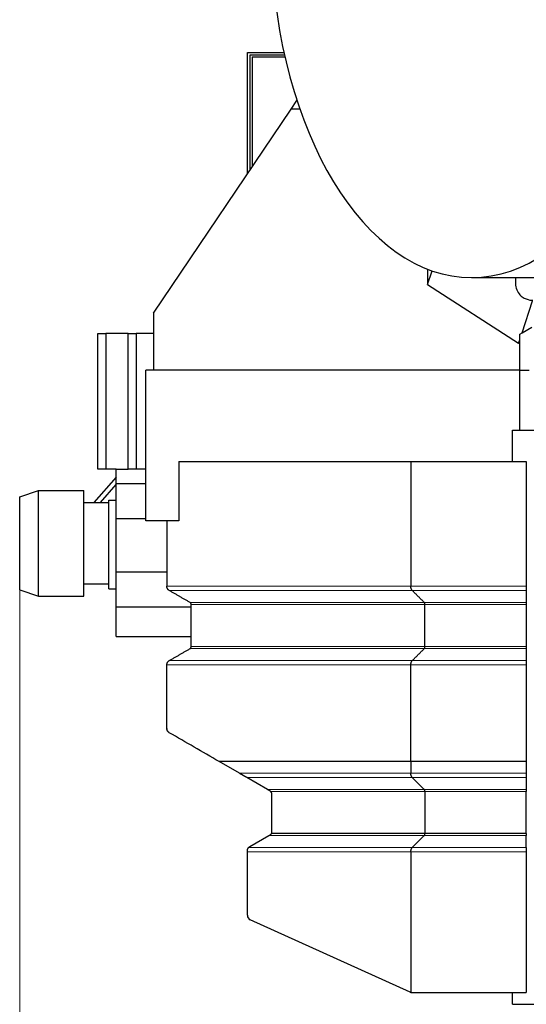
# Model space of a CAD drawing. Header units: inches. Extents: x 0 to 23760, y -13 to 16800.
# Tile 90 of 256: x 1028 to 1651, y 12963 to 14174. Entities that reach past the tile are written whole.
import ezdxf

# ---------------------------------------------------------------- set-up
doc = ezdxf.new("R2010")
doc.units = ezdxf.units.IN
doc.layers.add('1', color=7, linetype='Continuous', true_color=0xffffff)
doc.layers.add('254', color=7, linetype='Continuous', true_color=0xffffff)
doc.styles.add('latin_extended', font='simplex.shx')
doc.dimstyles.get("Standard").update_dxf_attribs({"dimtxt": 0.18, "dimasz": 0.18, "dimexe": 0.18, "dimexo": 0.0625, "dimgap": 0.09, "dimtad": 0, "dimtih": 1, "dimtoh": 1, "dimdec": 4, "dimzin": 0, "dimdsep": 46, "dimtxsty": 'Standard', "dimcen": 0.09, "dimadec": 0, "dimazin": 0, "dimtfac": 1, "dimtdec": 4, "dimtofl": 0, "dimtmove": 0, "dimatfit": 3, "dimfxl": 1, "dimtolj": 1, "dimtzin": 0, "dimarcsym": 0})

# ---------------------------------------------------------------- blocks, each defined once
blk = doc.blocks.new('_U5')
at = {"layer": '254', "color": 3, "linetype": 'Continuous', "lineweight": 13, "transparency": 16777216}
for p, q in [((8914, 13844.8), (8914, 9822.4)), ((1028, 13489.8), (1028, 9822.4)), ((1168, 9862.4), (8774, 9862.4))]:
    blk.add_line(p, q, dxfattribs=at)
at = {"layer": '254', "color": 3, "transparency": 16777216}
for points in [[(1168, 9885.7), (1168, 9839.1), (1028, 9862.4)], [(8774, 9839.1), (8774, 9885.7), (8914, 9862.4)]]:
    blk.add_solid(points, dxfattribs=at)
at = {"layer": 'Defpoints', "color": 0, "transparency": 16777216}
for p in [(8914, 13884.8), (1028, 13529.8), (8914, 9862.4)]:
    blk.add_point(p, dxfattribs=at)
at = {"layer": '254', "color": 2, "lineweight": 13, "transparency": 16777216, "insert": (4727.7, 10072.4), "char_height": 140, "attachment_point": 1, "style": 'latin_extended'}
blk.add_mtext('\\A1;7886', dxfattribs=at)

msp = doc.modelspace()

# ---------------------------------------------------------------- linework, layer by layer
at = {"layer": '1', "color": 2, "linetype": 'Continuous', "lineweight": 25}
for p, q in [((1308.021, 13984.075), (1308.021, 14133.301)), ((1308.021, 14133.301), (1353.057, 14133.301)), ((1311.021, 14130.301), (1311.021, 13988.519)), ((1353.722, 14130.301), (1311.021, 14130.301)), ((1314.021, 14128.177), (1354.205, 14128.177)), ((1314.021, 14128.177), (1314.021, 13992.969)), ((1361.795, 14063.802), (1368.98, 14074.454)), ((1192.501, 13812.813), (1361.795, 14063.802)), ((1372.567, 14063.802), (1361.795, 14063.802)), ((1529.537, 13867.007), (1529.537, 13847.978)), ((1529.537, 13847.978), (1535.149, 13864.925)), ((1583.705, 13856.518), (1824.535, 13856.518)), ((1529.537, 13847.978), (1641.552, 13775.746)), ((1645.799, 13788.572), (1658.782, 13827.777)), ((1192.501, 13812.813), (1192.501, 13742.802)), ((1645.799, 13788.572), (1658.003, 13795.618)), ((1124.021, 13787.802), (1134.021, 13787.802)), ((1124.021, 13620.802), (1124.021, 13787.802)), ((1161.377, 13787.802), (1134.021, 13787.802)), ((1134.021, 13787.802), (1134.021, 13620.802)), ((1161.377, 13787.802), (1171.377, 13787.802)), ((1161.377, 13620.802), (1161.377, 13787.802)), ((1192.501, 13787.802), (1171.377, 13787.802)), ((1171.377, 13787.802), (1171.377, 13620.802)), ((1643.001, 13786.956), (1645.799, 13788.572)), ((1643.001, 13780.122), (1643.001, 13786.956)), ((1641.552, 13775.746), (1643.001, 13780.122)), ((1641.552, 13775.746), (1643.001, 13777.186)), ((1643.001, 13777.186), (1643.001, 13780.122)), ((1643.001, 13742.802), (1643.001, 13777.186)), ((1183.001, 13557.302), (1183.001, 13742.802)), ((1643.001, 13742.802), (1183.001, 13742.802)), ((1643.001, 13668.803), (1643.001, 13742.802)), ((1654.415, 13742.302), (1643.001, 13742.302)), ((1634.001, 13668.801), (2210.001, 13668.801)), ((1634.001, 13630.291), (1634.001, 13668.801)), ((1223.538, 13630.302), (1223.538, 13557.302)), ((1223.538, 13630.302), (1509.057, 13630.302)), ((1509.057, 13630.302), (1651.001, 13630.302)), ((1509.057, 13630.302), (1509.057, 13476.898)), ((1651.001, 13630.302), (1651.001, 13476.898)), ((1146.522, 13611.086), (1119.384, 13579.804)), ((1134.021, 13620.802), (1124.021, 13620.802)), ((1146.521, 13620.802), (1134.021, 13620.802)), ((1146.521, 13603.262), (1146.521, 13620.802)), ((1146.521, 13620.802), (1161.377, 13620.802)), ((1171.377, 13620.802), (1161.377, 13620.802)), ((1183.001, 13620.802), (1171.377, 13620.802)), ((1127.327, 13579.803), (1146.521, 13601.928)), ((1146.521, 13582.802), (1146.521, 13603.262)), ((1146.521, 13603.262), (1183.002, 13603.262)), ((1028.021, 13586.882), (1051.021, 13594.802)), ((1028.021, 13472.721), (1028.021, 13586.882)), ((1051.021, 13464.802), (1051.021, 13594.802)), ((1051.021, 13594.802), (1107.021, 13594.802)), ((1051.021, 13464.802), (1051.021, 13594.802)), ((1107.021, 13464.802), (1107.021, 13594.802)), ((1107.021, 13579.802), (1137.521, 13579.802)), ((1137.521, 13582.802), (1146.521, 13582.802)), ((1137.521, 13473.802), (1137.521, 13582.802)), ((1146.521, 13583.084), (1146.276, 13582.802)), ((1146.521, 13569.302), (1146.521, 13582.802)), ((1146.521, 13560.302), (1146.521, 13569.302)), ((1146.521, 13560.302), (1183.002, 13560.302)), ((1146.521, 13494.802), (1146.521, 13560.302)), ((1223.538, 13557.302), (1183.001, 13557.302)), ((1209.001, 13557.302), (1209.001, 13476.898)), ((1146.521, 13494.802), (1209, 13494.802)), ((1146.521, 13485.802), (1146.521, 13494.802)), ((1107.021, 13479.802), (1137.521, 13479.802)), ((1146.521, 13473.802), (1146.521, 13485.802)), ((1028.021, 13472.721), (1051.021, 13464.802)), ((1137.521, 13473.802), (1146.521, 13473.802)), ((1146.521, 13451.842), (1146.521, 13473.802)), ((1651.001, 13476.898), (1651.001, 13471.702)), ((1051.021, 13464.802), (1107.021, 13464.802)), ((1239.001, 13402.845), (1239.001, 13454.381)), ((1526.378, 13402.845), (1526.378, 13454.381)), ((1651.001, 13456.979), (1651.001, 13454.381)), ((1651.001, 13454.381), (1651.001, 13402.845)), ((1146.521, 13451.842), (1239, 13451.842)), ((1146.521, 13415.252), (1146.521, 13451.842)), ((1146.521, 13415.252), (1239, 13415.252)), ((1651.001, 13385.525), (1651.001, 13380.329)), ((1298.27, 13246.893), (1273.232, 13261.388)), ((1509.057, 13261.388), (1509.057, 13246.893)), ((1651.001, 13264.867), (1651.001, 13261.388)), ((1651.001, 13261.388), (1651.001, 13246.893)), ((1332.669, 13226.979), (1307.238, 13241.702)), ((1525.512, 13226.979), (1510.789, 13241.702)), ((1651.001, 13246.893), (1651.001, 13241.702)), ((1651.001, 13241.702), (1651.001, 13226.979)), ((1526.378, 13224.381), (1526.378, 13172.845)), ((1651.001, 13226.979), (1651.001, 13224.381)), ((1651.001, 13172.845), (1651.001, 13224.381)), ((1338.001, 13174.086), (1338.001, 13222.163)), ((1311.001, 13156.766), (1334.352, 13170.247)), ((1526.378, 13172.845), (1337.732, 13172.845)), ((1525.512, 13170.247), (1510.789, 13155.525)), ((1651.001, 13172.845), (1526.378, 13172.845)), ((1651.001, 13172.845), (1651.001, 13170.247)), ((1651.001, 13155.525), (1651.001, 13170.247)), ((1651.001, 13155.525), (1651.001, 13150.329)), ((1308.001, 13072.237), (1308.001, 13150.329)), ((1509.057, 13150.329), (1509.057, 12977.516)), ((1651.001, 13150.329), (1651.001, 12977.302)), ((1508.175, 12977.835), (1311.529, 13066.77)), ((1510.648, 12977.302), (1651.001, 12977.302)), ((1634.001, 12962.802), (1634.001, 12977.308)), ((1634.001, 12962.802), (2346.001, 12962.802))]:
    msp.add_line(p, q, dxfattribs=at)
at = {"layer": '1', "color": 110, "linetype": 'Continuous', "lineweight": 13}
for p, q in [((1510.789, 13471.702), (1212.001, 13471.702)), ((1651.001, 13471.702), (1510.789, 13471.702)), ((1525.512, 13456.979), (1237.501, 13456.979)), ((1526.378, 13454.381), (1239.001, 13454.381)), ((1651.001, 13456.979), (1525.512, 13456.979)), ((1651.001, 13454.381), (1526.378, 13454.381)), ((1525.511, 13400.247), (1237.5, 13400.247)), ((1526.378, 13402.845), (1239.001, 13402.845)), ((1651.001, 13400.247), (1525.511, 13400.247)), ((1651.001, 13402.845), (1526.378, 13402.845)), ((1510.789, 13385.525), (1212.001, 13385.525)), ((1651.001, 13385.525), (1510.789, 13385.525)), ((1509.057, 13380.329), (1209.001, 13380.329)), ((1651.001, 13380.329), (1509.057, 13380.329)), ((1509.057, 13246.893), (1298.27, 13246.893)), ((1510.789, 13241.702), (1307.238, 13241.702)), ((1651.001, 13246.893), (1509.057, 13246.893)), ((1651.001, 13241.702), (1510.789, 13241.702)), ((1525.512, 13226.979), (1332.669, 13226.979)), ((1526.378, 13224.381), (1337.021, 13224.381)), ((1651.001, 13226.979), (1525.512, 13226.979)), ((1651.001, 13224.381), (1526.378, 13224.381)), ((1525.512, 13170.247), (1334.352, 13170.247)), ((1651.001, 13170.247), (1525.512, 13170.247)), ((1510.789, 13155.525), (1309.489, 13155.525)), ((1651.001, 13155.525), (1510.789, 13155.525)), ((1308.001, 13150.329), (1509.057, 13150.329)), ((1509.057, 13150.329), (1651.001, 13150.329))]:
    msp.add_line(p, q, dxfattribs=at)
at = {"layer": '1', "color": 2, "linetype": 'Continuous', "lineweight": 25}
for centre, radius, start, end in [((1215.001, 13302.031), 6, 180, 193.038234), ((1335.001, 13222.163), 3, 47.686056, 59.932987), ((1335.001, 13222.163), 3, 0, 47.68667), ((1335.001, 13174.086), 3, 323.719688, 335.564063), ((1314.001, 13151.57), 6, 138.762188, 153.490313), ((1314.001, 13151.57), 6, 120, 138.761732), ((1314.001, 13072.237), 6, 180, 245.664601), ((1510.648, 12983.302), 6, 254.626731, 270)]:
    msp.add_arc(centre, radius, start, end, dxfattribs=at)
for centre, major_axis, ratio, start_param, end_param in [((1583.705, 14287.018), (0, 430.5), 0.57357644, 0.11095348, 6.17223182), ((1335.001, 13174.086), (-3, 0), 1, 2.71511436, 3.14159265), ((1510.648, 12983.302), (-6, 0), 1, 1.14606349, 1.30248217)]:
    msp.add_ellipse(centre, major_axis=major_axis, ratio=ratio, start_param=start_param, end_param=end_param, dxfattribs=at)
for points, knots in [([(1637.662, 13856.418), (1637.535, 13854.578), (1637.451, 13850.063), (1638.407, 13843.05), (1641.406, 13836.865), (1646.273, 13832.236), (1652.592, 13829.353), (1656.698, 13828.49), (1659.112, 13828.826)], [0, 0, 0, 0, 0.09957336, 0.25092734, 0.41879094, 0.54095075, 0.69817952, 1, 1, 1, 1]), ([(1211.995, 13296.839), (1211.826, 13296.937), (1211.659, 13297.044), (1211.33, 13297.281), (1211.168, 13297.411), (1210.929, 13297.624), (1210.85, 13297.698), (1210.694, 13297.853), (1210.616, 13297.934), (1210.463, 13298.104), (1210.388, 13298.193), (1210.276, 13298.334), (1210.238, 13298.382), (1210.165, 13298.48), (1210.128, 13298.53), (1210.021, 13298.683), (1209.95, 13298.79), (1209.814, 13299.013), (1209.748, 13299.129), (1209.652, 13299.312), (1209.621, 13299.374), (1209.56, 13299.502), (1209.53, 13299.567), (1209.443, 13299.766), (1209.389, 13299.904), (1209.288, 13300.19), (1209.242, 13300.339), (1209.181, 13300.572), (1209.161, 13300.652), (1209.134, 13300.774), (1209.126, 13300.815), (1209.109, 13300.897), (1209.101, 13300.939), (1209.064, 13301.146), (1209.041, 13301.315), (1209.01, 13301.66), (1209.002, 13301.835), (1209.001, 13302.014)], [0, 0, 0, 0, 0.125, 0.125, 0.25, 0.25, 0.3125, 0.3125, 0.375, 0.375, 0.4375, 0.4375, 0.46875, 0.46875, 0.5, 0.5, 0.5625, 0.5625, 0.625, 0.625, 0.65625, 0.65625, 0.6875, 0.6875, 0.75, 0.75, 0.8125, 0.8125, 0.84375, 0.84375, 0.859375, 0.859375, 0.875, 0.875, 0.9375, 0.9375, 1, 1, 1, 1]), ([(1509.057, 13261.388), (1481.286, 13261.388), (1453.515, 13261.388), (1397.974, 13261.388), (1370.203, 13261.388), (1319.365, 13261.388), (1296.299, 13261.388), (1273.232, 13261.388)], [0, 0, 0, 0, 0.3532817, 0.3532817, 0.7065634, 0.7065634, 1, 1, 1, 1]), ([(1651.001, 13261.388), (1627.344, 13261.388), (1603.686, 13261.388), (1568.201, 13261.388), (1556.372, 13261.388), (1532.715, 13261.388), (1520.886, 13261.388), (1509.057, 13261.388)], [0, 0, 0, 0, 0.5, 0.5, 0.75, 0.75, 1, 1, 1, 1]), ([(1307.238, 13241.702), (1307.172, 13241.74), (1307.107, 13241.778), (1306.975, 13241.854), (1306.909, 13241.892), (1306.778, 13241.968), (1306.712, 13242.006), (1306.613, 13242.063), (1306.58, 13242.083), (1306.514, 13242.121), (1306.481, 13242.14), (1306.383, 13242.196), (1306.319, 13242.233), (1306.192, 13242.307), (1306.129, 13242.343), (1305.942, 13242.451), (1305.82, 13242.522), (1305.67, 13242.609), (1305.64, 13242.626), (1305.581, 13242.661), (1305.551, 13242.678), (1305.462, 13242.729), (1305.404, 13242.763), (1305.231, 13242.863), (1305.119, 13242.928), (1304.898, 13243.056), (1304.789, 13243.119), (1304.575, 13243.243), (1304.47, 13243.304), (1304.159, 13243.484), (1303.957, 13243.601), (1303.562, 13243.83), (1303.368, 13243.942), (1302.988, 13244.162), (1302.802, 13244.27), (1302.437, 13244.481), (1302.258, 13244.584), (1301.906, 13244.788), (1301.733, 13244.888), (1301.392, 13245.086), (1301.224, 13245.183), (1300.727, 13245.471), (1300.404, 13245.658), (1299.772, 13246.024), (1299.464, 13246.202), (1298.858, 13246.553), (1298.562, 13246.724), (1298.27, 13246.893)], [0, 0, 0, 0, 0.015625, 0.015625, 0.03125, 0.03125, 0.046875, 0.046875, 0.0546875, 0.0546875, 0.0625, 0.0625, 0.078125, 0.078125, 0.09375, 0.09375, 0.125, 0.125, 0.1328125, 0.1328125, 0.140625, 0.140625, 0.15625, 0.15625, 0.1875, 0.1875, 0.21875, 0.21875, 0.25, 0.25, 0.3125, 0.3125, 0.375, 0.375, 0.4375, 0.4375, 0.5, 0.5, 0.5625, 0.5625, 0.625, 0.625, 0.75, 0.75, 0.875, 0.875, 1, 1, 1, 1]), ([(1336.504, 13224.759), (1336.377, 13224.832), (1336.248, 13224.907), (1335.986, 13225.059), (1335.852, 13225.137), (1335.578, 13225.295), (1335.438, 13225.376), (1335.222, 13225.501), (1335.15, 13225.543), (1335.002, 13225.629), (1334.927, 13225.672), (1334.775, 13225.76), (1334.698, 13225.805), (1334.541, 13225.896), (1334.461, 13225.942), (1334.298, 13226.036), (1334.215, 13226.084), (1334.045, 13226.182), (1333.958, 13226.233), (1333.78, 13226.336), (1333.688, 13226.389), (1333.57, 13226.457), (1333.546, 13226.471), (1333.498, 13226.499), (1333.474, 13226.513), (1333.401, 13226.555), (1333.352, 13226.584), (1333.252, 13226.642), (1333.201, 13226.671), (1333.099, 13226.731), (1333.046, 13226.761), (1332.979, 13226.8), (1332.966, 13226.807), (1332.939, 13226.823), (1332.925, 13226.831), (1332.884, 13226.854), (1332.857, 13226.87), (1332.776, 13226.917), (1332.722, 13226.948), (1332.669, 13226.979)], [0, 0, 0, 0, 0.125, 0.125, 0.25, 0.25, 0.375, 0.375, 0.4375, 0.4375, 0.5, 0.5, 0.5625, 0.5625, 0.625, 0.625, 0.6875, 0.6875, 0.75, 0.75, 0.8125, 0.8125, 0.828125, 0.828125, 0.84375, 0.84375, 0.875, 0.875, 0.90625, 0.90625, 0.9375, 0.9375, 0.9453125, 0.9453125, 0.953125, 0.953125, 0.96875, 0.96875, 1, 1, 1, 1]), ([(1337.021, 13224.381), (1336.94, 13224.455), (1336.856, 13224.523), (1336.683, 13224.649), (1336.595, 13224.707), (1336.504, 13224.759)], [0, 0, 0, 0, 0.5, 0.5, 1, 1, 1, 1]), ([(1334.352, 13170.247), (1334.404, 13170.278), (1334.457, 13170.308), (1334.563, 13170.369), (1334.616, 13170.4), (1334.696, 13170.446), (1334.722, 13170.461), (1334.774, 13170.491), (1334.8, 13170.506), (1334.877, 13170.551), (1334.928, 13170.58), (1335.027, 13170.637), (1335.076, 13170.665), (1335.148, 13170.707), (1335.172, 13170.721), (1335.22, 13170.748), (1335.243, 13170.762), (1335.36, 13170.829), (1335.45, 13170.881), (1335.625, 13170.982), (1335.709, 13171.031), (1335.876, 13171.127), (1335.957, 13171.174), (1336.117, 13171.266), (1336.195, 13171.312), (1336.35, 13171.401), (1336.426, 13171.445), (1336.501, 13171.488)], [0, 0, 0, 0, 0.0625, 0.0625, 0.125, 0.125, 0.15625, 0.15625, 0.1875, 0.1875, 0.25, 0.25, 0.3125, 0.3125, 0.34375, 0.34375, 0.375, 0.375, 0.5, 0.5, 0.625, 0.625, 0.75, 0.75, 0.875, 0.875, 1, 1, 1, 1]), ([(1336.501, 13171.488), (1336.624, 13171.559), (1336.745, 13171.641), (1336.98, 13171.826), (1337.093, 13171.93), (1337.253, 13172.102), (1337.305, 13172.163), (1337.379, 13172.257), (1337.403, 13172.289), (1337.451, 13172.354), (1337.474, 13172.387), (1337.586, 13172.555), (1337.665, 13172.697), (1337.732, 13172.845)], [0, 0, 0, 0, 0.25, 0.25, 0.5, 0.5, 0.625, 0.625, 0.6875, 0.6875, 0.75, 0.75, 1, 1, 1, 1]), ([(1308.001, 13151.57), (1308.001, 13151.78), (1308.012, 13151.986), (1308.054, 13152.392), (1308.085, 13152.591), (1308.166, 13152.98), (1308.215, 13153.17), (1308.288, 13153.403), (1308.303, 13153.449), (1308.334, 13153.54), (1308.35, 13153.586), (1308.399, 13153.72), (1308.434, 13153.808), (1308.542, 13154.065), (1308.619, 13154.228), (1308.783, 13154.537), (1308.869, 13154.683), (1309.002, 13154.888), (1309.046, 13154.954), (1309.114, 13155.05), (1309.136, 13155.082), (1309.181, 13155.143), (1309.204, 13155.174), (1309.316, 13155.321), (1309.404, 13155.428), (1309.489, 13155.525)], [0, 0, 0, 0, 0.125, 0.125, 0.25, 0.25, 0.375, 0.375, 0.40625, 0.40625, 0.4375, 0.4375, 0.5, 0.5, 0.625, 0.625, 0.75, 0.75, 0.8125, 0.8125, 0.84375, 0.84375, 0.875, 0.875, 1, 1, 1, 1]), ([(1308.001, 13150.329), (1308.001, 13150.543), (1308.001, 13150.754), (1308.001, 13151.064), (1308.001, 13151.167), (1308.001, 13151.319), (1308.001, 13151.37), (1308.001, 13151.47), (1308.001, 13151.52), (1308.001, 13151.57)], [0, 0, 0, 0, 0.5, 0.5, 0.75, 0.75, 0.875, 0.875, 1, 1, 1, 1])]:
    msp.add_open_spline(points, degree=3, knots=knots, dxfattribs=at)
at = {"layer": '1', "color": 110, "linetype": 'Continuous', "lineweight": 13}
for points in [[(1209.001, 13476.898), (1509.057, 13476.898)], [(1509.057, 13476.898), (1651.001, 13476.898)]]:
    msp.add_open_spline(points, degree=1, dxfattribs=at)
at = {"layer": '1', "color": 2, "linetype": 'Continuous', "lineweight": 25}
for points, weights in [([(1212.001, 13471.702), (1209.001, 13473.434), (1209.001, 13476.898)], [1, 0.866025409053, 1]), ([(1510.789, 13471.702), (1509.057, 13473.434), (1509.057, 13476.898)], [1, 0.866025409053, 1]), ([(1239.001, 13454.381), (1239.001, 13456.113), (1237.501, 13456.979)], [1, 0.866025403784, 1]), ([(1526.378, 13454.381), (1526.378, 13456.113), (1525.512, 13456.979)], [1, 0.866025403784, 1]), ([(1237.5, 13400.247), (1239, 13401.113), (1239.001, 13402.845)], [1, 0.866025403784, 1]), ([(1525.511, 13400.247), (1526.377, 13401.113), (1526.378, 13402.845)], [1, 0.866025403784, 1]), ([(1651.001, 13402.845), (1651.001, 13401.113), (1651.001, 13400.247)], [1, 0.866025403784, 1]), ([(1209.001, 13380.329), (1209.001, 13383.793), (1212.001, 13385.525)], [1, 0.866025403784, 1]), ([(1509.057, 13380.329), (1509.057, 13383.793), (1510.789, 13385.525)], [1, 0.866025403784, 1]), ([(1510.789, 13241.702), (1509.059, 13243.432), (1509.057, 13246.893)], [1, 0.866133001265, 0.999784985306]), ([(1526.378, 13224.381), (1526.378, 13226.113), (1525.512, 13226.979)], [1, 0.866025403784, 1]), ([(1525.512, 13170.247), (1526.378, 13171.113), (1526.378, 13172.845)], [1, 0.86602540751, 1]), ([(1509.057, 13150.329), (1509.057, 13153.793), (1510.789, 13155.525)], [1, 0.866025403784, 1])]:
    msp.add_rational_spline(points, weights, degree=2, dxfattribs=at)
for points, degree in [([(1237.501, 13456.979), (1224.751, 13464.34), (1212.001, 13471.702)], 2), ([(1525.512, 13456.979), (1518.151, 13464.34), (1510.789, 13471.702)], 2), ([(1651.001, 13471.702), (1651.001, 13464.34), (1651.001, 13456.979)], 2), ([(1212.001, 13385.525), (1224.751, 13392.886), (1237.5, 13400.247)], 2), ([(1510.789, 13385.525), (1518.15, 13392.886), (1525.511, 13400.247)], 2), ([(1651.001, 13400.247), (1651.001, 13392.886), (1651.001, 13385.525)], 2), ([(1209.001, 13302.022), (1209.001, 13341.176), (1209.001, 13380.329)], 2), ([(1509.057, 13261.388), (1509.057, 13320.858), (1509.057, 13380.329)], 2), ([(1651.001, 13380.329), (1651.001, 13322.598), (1651.001, 13264.867)], 2), ([(1273.232, 13261.388), (1252.82, 13273.205), (1232.407, 13285.022), (1211.995, 13296.839)], 3)]:
    msp.add_open_spline(points, degree=degree, dxfattribs=at)

# ---------------------------------------------------------------- dimensions: what is measured, and where the dimension line sits
at = {"layer": '254', "color": 2, "linetype": 'Continuous', "lineweight": 13}
dim = msp.add_linear_dim(base=(8914.001, 9862.408), p1=(1028.021, 13529.802), p2=(8914.001, 13884.794), dimstyle='Standard', override={"dimscale": 40, "dimtxt": 3.5, "dimasz": 3.5, "dimexe": 1, "dimexo": 1, "dimgap": 1.75, "dimtad": 1, "dimtih": 1, "dimtoh": 0, "dimdec": 0, "dimlfac": 1, "dimzin": 8, "dimdsep": 46, "dimlunit": 2, "dimtxsty": 'latin_extended', "dimsah": 1, "dimse1": 0, "dimse2": 0, "dimsd1": 0, "dimsd2": 0, "dimclrd": 3, "dimclre": 3, "dimclrt": 2, "dimtol": 0, "dimtm": -0.1, "dimtfac": 0.714286, "dimtdec": 3, "dimtofl": 1, "dimtmove": 0, "dimtzin": 8, "dimlwd": 13, "dimlwe": 13}, dxfattribs=at)
dim.commit()
dim.dimension.update_dxf_attribs({"geometry": '_U5', "text_midpoint": (4971.011, 9862.408), "dimtype": 160})

doc.saveas('drawing.dxf')
